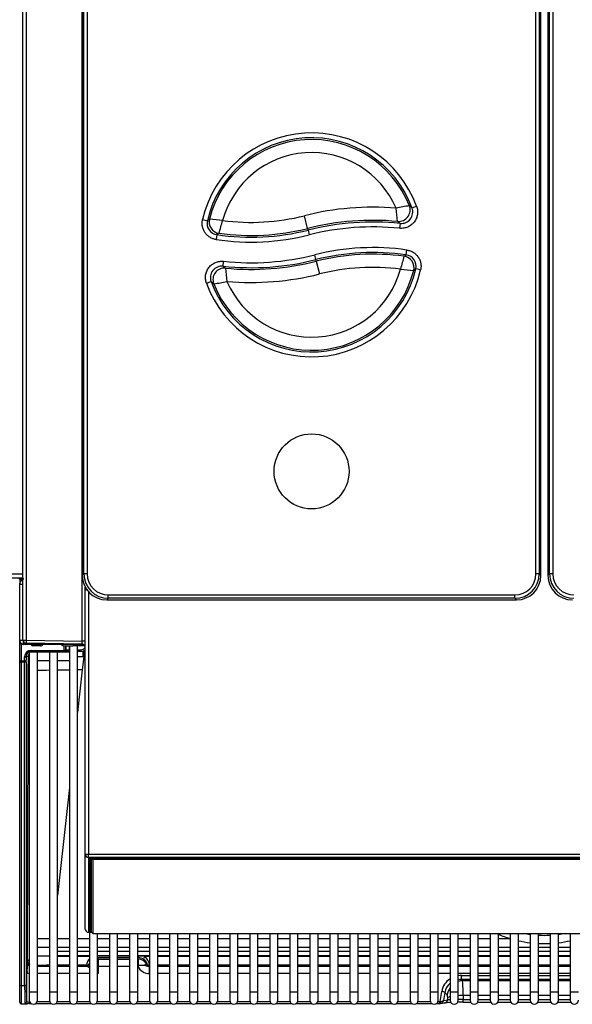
# Model space of a CAD drawing. Header units: millimetres. Extents: x 14 to 274, y 0 to 191.
# Tile 18 of 59: x 55 to 72, y 39 to 69. Entities that reach past the tile are written whole.
import ezdxf

# ---------------------------------------------------------------- set-up
doc = ezdxf.new("R2010")
doc.units = ezdxf.units.MM
doc.layers.add('134.136_BW4_CTM-', color=7, linetype='Continuous')
doc.layers.add('Standard', color=7, linetype='Continuous')

# ---------------------------------------------------------------- blocks, each defined once
blk = doc.blocks.new('SE3')
at = {"layer": '134.136_BW4_CTM-', "color": 7, "linetype": 'Continuous'}
for p, q in [((28.156, 11.102), (28.156, 53.488)), ((28.254, 53.481), (28.254, 11.095)), ((29.965, 53.249), (29.965, 13.064)), ((29.965, 53.249), (29.965, 13.064)), ((30.015, 13.114), (30.015, 53.199)), ((30.115, 53.199), (30.115, 13.114)), ((43.799, 13.114), (43.799, 53.199)), ((43.899, 53.199), (43.899, 13.114)), ((43.949, 13.064), (43.949, 53.249)), ((43.949, 13.064), (43.949, 53.249)), ((44.165, 53.249), (44.165, 13.064)), ((44.165, 53.249), (44.165, 13.064)), ((44.215, 13.114), (44.215, 53.199)), ((44.315, 53.199), (44.315, 13.114)), ((29.958, 11.065), (29.958, 48.524)), ((40.161, 24.31), (40.02, 24.258)), ((36.838, 23.636), (36.74, 24.024)), ((33.632, 23.905), (33.779, 23.871)), ((39.656, 23.79), (39.641, 23.641)), ((34.068, 23.446), (34.046, 23.298)), ((36.838, 23.636), (36.851, 23.586)), ((36.851, 23.586), (36.887, 23.441)), ((37.088, 22.686), (37.052, 22.831)), ((39.845, 22.83), (39.867, 22.978)), ((34.258, 22.485), (34.274, 22.634)), ((37.101, 22.636), (37.088, 22.686)), ((37.101, 22.636), (37.199, 22.249)), ((40.282, 22.372), (40.136, 22.405)), ((33.752, 21.966), (33.893, 22.017)), ((28.156, 13.108), (0.724, 13.108)), ((0.724, 12.99), (28.156, 12.99)), ((29.965, 13.064), (30.015, 13.114)), ((29.965, 13.064), (29.965, 13.064)), ((30.115, 13.114), (30.015, 13.114)), ((43.899, 13.114), (43.799, 13.114)), ((43.899, 13.114), (43.949, 13.064)), ((43.949, 13.064), (43.949, 13.064)), ((44.165, 13.064), (44.215, 13.114)), ((44.165, 13.064), (44.165, 13.064)), ((44.315, 13.114), (44.215, 13.114)), ((28.056, 12.834), (28.059, 12.834)), ((28.056, 12.81), (28.056, 12.834)), ((28.056, 12.802), (28.056, 12.81)), ((28.056, 12.81), (28.056, 12.81)), ((28.056, 12.802), (28.156, 12.802)), ((28.056, 11.088), (28.056, 12.802)), ((30.056, 12.618), (30.056, 12.707)), ((30.094, 12.644), (30.056, 12.618)), ((30.056, 12.618), (30.094, 12.644)), ((30.056, 4.573), (30.056, 12.618)), ((30.156, 12.566), (30.156, 4.569)), ((30.759, 12.37), (30.709, 12.32)), ((30.709, 12.32), (43.205, 12.32)), ((30.709, 12.32), (30.709, 12.32)), ((30.709, 12.32), (43.205, 12.32)), ((30.759, 12.47), (43.155, 12.47)), ((30.759, 12.37), (30.759, 12.47)), ((43.155, 12.37), (30.759, 12.37)), ((43.155, 12.37), (43.155, 12.47)), ((43.205, 12.32), (43.155, 12.37)), ((43.205, 12.32), (43.205, 12.32)), ((28.056, 11.019), (28.056, 11.088)), ((28.157, 11.088), (28.056, 11.088)), ((28.056, 11.057), (28.056, 11.057)), ((28.056, 11.019), (28.077, 11.019)), ((28.056, 11.001), (28.056, 11.019)), ((28.056, 10.48), (28.056, 11.001)), ((28.106, 10.988), (28.106, 10.982)), ((28.114, 10.982), (28.106, 10.982)), ((28.106, 10.982), (28.106, 10.461)), ((28.174, 10.97), (28.174, 11.044)), ((28.174, 10.97), (29.975, 10.97)), ((29.265, 10.963), (28.178, 10.963)), ((28.254, 11.095), (29.958, 11.065)), ((29.958, 10.972), (28.254, 11.002)), ((28.461, 10.963), (28.461, 10.963)), ((28.461, 10.963), (28.691, 10.962)), ((28.691, 10.921), (28.461, 10.922)), ((28.691, 10.962), (28.691, 10.963)), ((29.265, 10.963), (29.265, 10.97)), ((29.315, 10.97), (29.315, 10.963)), ((29.362, 10.928), (29.315, 10.963)), ((29.362, 10.97), (29.362, 10.928)), ((29.411, 10.781), (29.409, 10.925)), ((29.459, 10.924), (29.461, 10.8)), ((29.461, 10.8), (29.462, 10.8)), ((29.462, 10.8), (29.462, 10.924)), ((29.462, 10.8), (29.562, 10.8)), ((29.562, 10.922), (29.562, 10.8)), ((29.562, 10.8), (29.562, 10.75)), ((29.562, 10.8), (29.572, 10.8)), ((29.572, 10.922), (29.572, 0.375)), ((30.042, 10.921), (29.681, 10.921)), ((29.822, 0.375), (29.822, 10.921)), ((29.822, 10.8), (29.908, 10.8)), ((29.908, 10.8), (29.908, 10.75)), ((30.056, 10.921), (30.043, 10.921)), ((28.207, 10.461), (28.206, 10.581)), ((28.256, 10.6), (28.257, 10.48)), ((28.321, 10.6), (28.256, 10.6)), ((28.32, 10.142), (28.321, 10.6)), ((28.6, 10.725), (28.35, 10.725)), ((28.35, 10.725), (28.35, 0.375)), ((28.403, 10.781), (28.403, 10.75)), ((28.403, 10.781), (29.411, 10.781)), ((29.411, 10.75), (28.403, 10.75)), ((28.6, 0.375), (28.6, 10.725)), ((28.961, 10.725), (28.6, 10.725)), ((29.211, 10.725), (28.961, 10.725)), ((28.961, 10.725), (28.961, 0.375)), ((29.211, 0.375), (29.211, 10.725)), ((29.572, 10.725), (29.211, 10.725)), ((29.411, 10.75), (29.411, 10.781)), ((29.412, 10.75), (29.411, 10.75)), ((29.562, 10.75), (29.412, 10.75)), ((29.572, 10.75), (29.562, 10.75)), ((29.908, 10.75), (29.822, 10.75)), ((29.98, 10.75), (29.908, 10.75)), ((30.008, 10.588), (29.964, 10.185)), ((30.008, 10.588), (29.979, 10.587)), ((29.98, 10.75), (29.998, 10.751)), ((28.056, 10.424), (28.056, 10.48)), ((28.056, 10.424), (28.106, 10.424)), ((28.056, 0.569), (28.056, 10.424)), ((28.106, 10.461), (28.207, 10.461)), ((28.106, 10.461), (28.106, 10.424)), ((28.208, 10.424), (28.106, 10.424)), ((28.106, 10.424), (28.106, 0.569)), ((28.208, 0.569), (28.208, 10.424)), ((28.258, 10.424), (28.208, 10.424)), ((28.258, 10.424), (28.258, 0.569)), ((28.6, 10.475), (28.961, 10.475)), ((29.211, 10.475), (29.572, 10.475)), ((29.964, 10.185), (29.822, 8.891)), ((29.572, 6.608), (29.211, 3.312)), ((30.056, 2.294), (30.056, 4.573)), ((30.156, 4.474), (30.156, 4.569)), ((30.156, 4.569), (57.956, 4.569)), ((30.156, 4.474), (30.156, 2.195)), ((57.956, 4.474), (30.156, 4.474)), ((30.171, 2.204), (30.171, 4.463)), ((30.201, 4.469), (30.201, 2.233)), ((30.205, 2.503), (30.205, 4.469)), ((30.231, 4.47), (57.881, 4.47)), ((30.231, 4.47), (30.231, 4.47)), ((30.231, 4.47), (57.881, 4.47)), ((30.235, 4.47), (30.235, 2.532)), ((30.236, 4.459), (30.236, 4.47)), ((30.236, 2.212), (30.236, 4.459)), ((30.261, 4.437), (30.236, 4.459)), ((30.286, 4.465), (30.261, 4.437)), ((30.286, 4.41), (30.261, 4.437)), ((30.286, 4.47), (30.286, 4.465)), ((30.286, 4.465), (57.826, 4.465)), ((57.826, 4.41), (30.286, 4.41)), ((30.286, 4.41), (30.286, 2.162)), ((30.201, 2.233), (30.205, 2.503)), ((30.235, 2.499), (30.231, 2.23)), ((30.235, 2.532), (30.236, 2.532)), ((30.235, 2.532), (30.235, 2.499)), ((30.236, 2.499), (30.235, 2.499)), ((30.156, 2.195), (30.251, 2.195)), ((30.156, 2.195), (30.156, 2.194)), ((30.156, 2.194), (30.252, 2.194)), ((30.183, 2.194), (30.183, 0.375)), ((30.231, 2.23), (30.236, 2.23)), ((30.231, 2.23), (30.231, 2.197)), ((30.25, 2.197), (30.231, 2.197)), ((30.236, 2.212), (30.261, 2.184)), ((30.286, 2.162), (30.261, 2.184)), ((30.286, 2.162), (57.826, 2.162)), ((30.433, 0.375), (30.433, 2.162)), ((30.794, 2.162), (30.794, 0.375)), ((31.044, 0.375), (31.044, 2.162)), ((31.405, 2.162), (31.405, 0.375)), ((31.655, 0.375), (31.655, 2.162)), ((32.016, 2.162), (32.016, 0.375)), ((32.266, 0.375), (32.266, 2.162)), ((32.627, 2.162), (32.627, 0.375)), ((32.877, 0.375), (32.877, 2.162)), ((33.238, 2.162), (33.238, 0.375)), ((33.488, 0.375), (33.488, 2.162)), ((33.849, 2.162), (33.849, 0.375)), ((34.099, 0.375), (34.099, 2.162)), ((34.46, 2.162), (34.46, 0.375)), ((34.71, 0.375), (34.71, 2.162)), ((35.071, 2.162), (35.071, 0.375)), ((35.321, 0.375), (35.321, 2.162)), ((35.682, 2.162), (35.682, 0.375)), ((35.932, 0.375), (35.932, 2.162)), ((36.293, 2.162), (36.293, 0.375)), ((36.543, 0.375), (36.543, 2.162)), ((36.904, 2.162), (36.904, 0.375)), ((37.154, 0.375), (37.154, 2.162)), ((37.515, 2.162), (37.515, 0.375)), ((37.765, 0.375), (37.765, 2.162)), ((38.126, 2.162), (38.126, 0.375)), ((38.376, 0.375), (38.376, 2.162)), ((38.737, 2.162), (38.737, 0.375)), ((38.987, 0.375), (38.987, 2.162)), ((39.348, 2.162), (39.348, 0.375)), ((39.598, 0.375), (39.598, 2.162)), ((39.959, 2.162), (39.959, 0.375)), ((40.209, 0.375), (40.209, 2.162)), ((40.57, 2.162), (40.57, 0.375)), ((40.82, 0.375), (40.82, 2.162)), ((41.181, 2.162), (41.181, 0.375)), ((41.431, 0.375), (41.431, 2.162)), ((41.792, 2.162), (41.792, 0.375)), ((42.042, 0.375), (42.042, 2.162)), ((42.403, 2.162), (42.403, 0.375)), ((42.653, 0.375), (42.653, 2.162)), ((43.014, 2.162), (43.014, 0.375)), ((43.264, 0.375), (43.264, 2.162)), ((43.625, 2.162), (43.625, 0.375)), ((43.875, 0.375), (43.875, 2.162)), ((44.236, 2.162), (44.236, 0.375)), ((44.486, 0.375), (44.486, 2.162)), ((44.847, 2.162), (44.847, 0.375)), ((28.961, 1.995), (28.6, 1.995)), ((29.572, 1.995), (29.211, 1.995)), ((30.183, 1.995), (29.822, 1.995)), ((30.794, 1.995), (30.433, 1.995)), ((31.405, 1.995), (31.044, 1.995)), ((32.016, 1.995), (31.655, 1.995)), ((32.627, 1.995), (32.266, 1.995)), ((33.238, 1.995), (32.877, 1.995)), ((33.849, 1.995), (33.488, 1.995)), ((34.46, 1.995), (34.099, 1.995)), ((35.071, 1.995), (34.71, 1.995)), ((35.682, 1.995), (35.321, 1.995)), ((36.293, 1.995), (35.932, 1.995)), ((36.904, 1.995), (36.543, 1.995)), ((37.515, 1.995), (37.154, 1.995)), ((38.126, 1.995), (37.765, 1.995)), ((38.737, 1.995), (38.376, 1.995)), ((39.348, 1.995), (38.987, 1.995)), ((39.959, 1.995), (39.598, 1.995)), ((40.57, 1.995), (40.209, 1.995)), ((41.181, 1.995), (40.82, 1.995)), ((41.792, 1.995), (41.431, 1.995)), ((42.403, 1.995), (42.042, 1.995)), ((43.014, 1.995), (42.653, 1.995)), ((28.6, 1.745), (28.961, 1.745)), ((29.211, 1.745), (29.572, 1.745)), ((29.211, 1.617), (29.572, 1.617)), ((29.572, 1.612), (29.211, 1.612)), ((29.822, 1.745), (30.183, 1.745)), ((29.822, 1.617), (30.183, 1.617)), ((30.183, 1.612), (29.822, 1.612)), ((30.433, 1.745), (30.794, 1.745)), ((30.433, 1.617), (30.794, 1.617)), ((30.794, 1.612), (30.433, 1.612)), ((31.044, 1.745), (31.405, 1.745)), ((31.044, 1.617), (31.405, 1.617)), ((31.405, 1.612), (31.044, 1.612)), ((31.655, 1.745), (32.016, 1.745)), ((31.655, 1.617), (32.016, 1.617)), ((32.016, 1.612), (31.655, 1.612)), ((32.266, 1.745), (32.627, 1.745)), ((32.266, 1.617), (32.627, 1.617)), ((32.627, 1.612), (32.266, 1.612)), ((32.877, 1.745), (33.238, 1.745)), ((32.877, 1.617), (33.238, 1.617)), ((33.238, 1.612), (32.877, 1.612)), ((33.488, 1.745), (33.849, 1.745)), ((33.488, 1.617), (33.849, 1.617)), ((33.849, 1.612), (33.488, 1.612)), ((34.099, 1.745), (34.46, 1.745)), ((34.099, 1.617), (34.46, 1.617)), ((34.46, 1.612), (34.099, 1.612)), ((34.71, 1.745), (35.071, 1.745)), ((34.71, 1.617), (35.071, 1.617)), ((35.071, 1.612), (34.71, 1.612)), ((35.321, 1.745), (35.682, 1.745)), ((35.321, 1.617), (35.682, 1.617)), ((35.682, 1.612), (35.321, 1.612)), ((35.932, 1.745), (36.293, 1.745)), ((35.932, 1.617), (36.293, 1.617)), ((36.293, 1.612), (35.932, 1.612)), ((36.543, 1.745), (36.904, 1.745)), ((36.543, 1.617), (36.904, 1.617)), ((36.904, 1.612), (36.543, 1.612)), ((37.154, 1.745), (37.515, 1.745)), ((37.154, 1.617), (37.515, 1.617)), ((37.515, 1.612), (37.154, 1.612)), ((37.765, 1.745), (38.126, 1.745)), ((37.765, 1.617), (38.126, 1.617)), ((38.126, 1.612), (37.765, 1.612)), ((38.376, 1.745), (38.737, 1.745)), ((38.376, 1.617), (38.737, 1.617)), ((38.737, 1.612), (38.376, 1.612)), ((38.987, 1.745), (39.348, 1.745)), ((38.987, 1.617), (39.348, 1.617)), ((39.348, 1.612), (38.987, 1.612)), ((39.598, 1.745), (39.959, 1.745)), ((39.598, 1.617), (39.959, 1.617)), ((39.959, 1.612), (39.598, 1.612)), ((40.209, 1.745), (40.57, 1.745)), ((40.209, 1.617), (40.57, 1.617)), ((40.57, 1.612), (40.209, 1.612)), ((40.82, 1.745), (41.181, 1.745)), ((40.82, 1.617), (41.181, 1.617)), ((41.181, 1.612), (40.82, 1.612)), ((41.431, 1.745), (41.792, 1.745)), ((41.431, 1.617), (41.792, 1.617)), ((41.792, 1.612), (41.431, 1.612)), ((42.042, 1.745), (42.403, 1.745)), ((42.042, 1.617), (42.403, 1.617)), ((42.403, 1.612), (42.042, 1.612)), ((42.653, 1.745), (43.014, 1.745)), ((42.653, 1.617), (43.014, 1.617)), ((43.014, 1.612), (42.653, 1.612)), ((43.264, 1.745), (43.625, 1.745)), ((43.264, 1.617), (43.625, 1.617)), ((43.625, 1.612), (43.264, 1.612)), ((43.875, 1.745), (44.236, 1.745)), ((43.875, 1.617), (44.236, 1.617)), ((44.236, 1.612), (43.875, 1.612)), ((44.486, 1.745), (44.847, 1.745)), ((44.486, 1.617), (44.847, 1.617)), ((44.847, 1.612), (44.486, 1.612)), ((28.291, 1.26), (28.295, 1.291)), ((29.211, 1.491), (29.572, 1.491)), ((29.211, 1.48), (29.572, 1.48)), ((29.572, 1.452), (29.211, 1.452)), ((29.822, 1.491), (30.183, 1.491)), ((29.822, 1.48), (30.183, 1.48)), ((30.183, 1.452), (29.822, 1.452)), ((30.177, 1.242), (30.183, 1.221)), ((30.433, 1.491), (30.794, 1.491)), ((30.433, 1.48), (30.794, 1.48)), ((30.433, 1.48), (30.794, 1.48)), ((30.794, 1.42), (30.433, 1.42)), ((30.433, 1.416), (30.445, 1.375)), ((30.445, 1.375), (30.794, 1.375)), ((30.445, 1.375), (30.445, 1.155)), ((31.044, 1.491), (31.405, 1.491)), ((31.044, 1.48), (31.405, 1.48)), ((31.044, 1.48), (31.405, 1.48)), ((31.405, 1.42), (31.044, 1.42)), ((31.044, 1.375), (31.405, 1.375)), ((31.655, 1.491), (32.016, 1.491)), ((31.655, 1.48), (31.68, 1.48)), ((31.655, 1.48), (31.68, 1.48)), ((31.68, 1.42), (31.655, 1.42)), ((31.655, 1.375), (31.667, 1.375)), ((31.667, 1.375), (31.68, 1.42)), ((31.667, 1.375), (31.667, 1.19)), ((31.68, 1.42), (31.68, 1.48)), ((31.68, 1.48), (32.016, 1.48)), ((32.016, 1.452), (31.878, 1.452)), ((31.929, 1.221), (31.935, 1.242)), ((32.266, 1.491), (32.627, 1.491)), ((32.266, 1.48), (32.627, 1.48)), ((32.627, 1.452), (32.266, 1.452)), ((32.877, 1.491), (33.238, 1.491)), ((32.877, 1.48), (33.238, 1.48)), ((33.238, 1.452), (32.877, 1.452)), ((33.488, 1.491), (33.849, 1.491)), ((33.488, 1.48), (33.849, 1.48)), ((33.849, 1.452), (33.488, 1.452)), ((34.099, 1.491), (34.46, 1.491)), ((34.099, 1.48), (34.46, 1.48)), ((34.46, 1.452), (34.099, 1.452)), ((34.71, 1.491), (35.071, 1.491)), ((34.71, 1.48), (35.071, 1.48)), ((35.071, 1.452), (34.71, 1.452)), ((35.321, 1.491), (35.682, 1.491)), ((35.321, 1.48), (35.682, 1.48)), ((35.682, 1.452), (35.321, 1.452)), ((35.932, 1.491), (36.293, 1.491)), ((35.932, 1.48), (36.293, 1.48)), ((36.293, 1.452), (35.932, 1.452)), ((36.543, 1.491), (36.904, 1.491)), ((36.543, 1.48), (36.904, 1.48)), ((36.904, 1.452), (36.543, 1.452)), ((37.154, 1.491), (37.515, 1.491)), ((37.154, 1.48), (37.515, 1.48)), ((37.515, 1.452), (37.154, 1.452)), ((37.765, 1.491), (38.126, 1.491)), ((37.765, 1.48), (38.126, 1.48)), ((38.126, 1.452), (37.765, 1.452)), ((38.376, 1.491), (38.737, 1.491)), ((38.376, 1.48), (38.737, 1.48)), ((38.737, 1.452), (38.376, 1.452)), ((38.987, 1.491), (39.348, 1.491)), ((38.987, 1.48), (39.348, 1.48)), ((39.348, 1.452), (38.987, 1.452)), ((39.598, 1.491), (39.959, 1.491)), ((39.598, 1.48), (39.959, 1.48)), ((39.959, 1.452), (39.598, 1.452)), ((40.209, 1.491), (40.57, 1.491)), ((40.209, 1.48), (40.57, 1.48)), ((40.57, 1.452), (40.209, 1.452)), ((40.82, 1.491), (41.181, 1.491)), ((40.82, 1.48), (41.181, 1.48)), ((41.181, 1.452), (40.82, 1.452)), ((41.431, 1.491), (41.792, 1.491)), ((41.431, 1.48), (41.792, 1.48)), ((41.792, 1.452), (41.431, 1.452)), ((42.042, 1.491), (42.403, 1.491)), ((42.042, 1.48), (42.403, 1.48)), ((42.403, 1.452), (42.042, 1.452)), ((42.653, 1.491), (43.014, 1.491)), ((42.653, 1.48), (43.014, 1.48)), ((43.014, 1.452), (42.653, 1.452)), ((43.264, 1.491), (43.625, 1.491)), ((43.264, 1.48), (43.625, 1.48)), ((43.625, 1.452), (43.264, 1.452)), ((43.875, 1.491), (44.236, 1.491)), ((43.875, 1.48), (44.236, 1.48)), ((44.236, 1.452), (43.875, 1.452)), ((44.486, 1.491), (44.847, 1.491)), ((44.486, 1.48), (44.847, 1.48)), ((44.847, 1.452), (44.486, 1.452)), ((28.271, 0.083), (28.279, 0.967)), ((28.6, 1.161), (28.961, 1.161)), ((28.961, 0.941), (28.6, 0.941)), ((29.572, 1.19), (29.211, 1.19)), ((29.211, 1.161), (29.572, 1.161)), ((29.572, 0.941), (29.211, 0.941)), ((30.09, 1.19), (29.822, 1.19)), ((29.822, 1.161), (30.106, 1.161)), ((30.183, 0.941), (29.822, 0.941)), ((30.096, 1.17), (30.09, 1.19)), ((30.445, 0.941), (30.433, 0.941)), ((30.445, 1.155), (30.445, 0.941)), ((30.794, 1.155), (30.445, 1.155)), ((31.405, 1.155), (31.044, 1.155)), ((31.667, 1.155), (31.655, 1.155)), ((32.006, 1.161), (32.016, 1.161)), ((32.006, 1.161), (32.006, 0.941)), ((32.016, 0.941), (32.006, 0.941)), ((32.016, 1.171), (32.016, 1.17)), ((32.627, 1.19), (32.266, 1.19)), ((32.266, 1.161), (32.627, 1.161)), ((32.627, 0.941), (32.266, 0.941)), ((33.238, 1.19), (32.877, 1.19)), ((32.877, 1.161), (33.238, 1.161)), ((33.238, 0.941), (32.877, 0.941)), ((33.849, 1.19), (33.488, 1.19)), ((33.488, 1.161), (33.849, 1.161)), ((33.849, 0.941), (33.488, 0.941)), ((34.46, 1.19), (34.099, 1.19)), ((34.099, 1.161), (34.46, 1.161)), ((34.46, 0.941), (34.099, 0.941)), ((35.071, 1.19), (34.71, 1.19)), ((34.71, 1.161), (35.071, 1.161)), ((35.071, 0.941), (34.71, 0.941)), ((35.682, 1.19), (35.321, 1.19)), ((35.321, 1.161), (35.682, 1.161)), ((35.682, 0.941), (35.321, 0.941)), ((36.293, 1.19), (35.932, 1.19)), ((35.932, 1.161), (36.293, 1.161)), ((36.293, 0.941), (35.932, 0.941)), ((36.904, 1.19), (36.543, 1.19)), ((36.543, 1.161), (36.904, 1.161)), ((36.904, 0.941), (36.543, 0.941)), ((37.515, 1.19), (37.154, 1.19)), ((37.154, 1.161), (37.515, 1.161)), ((37.515, 0.941), (37.154, 0.941)), ((38.126, 1.19), (37.765, 1.19)), ((37.765, 1.161), (38.126, 1.161)), ((38.126, 0.941), (37.765, 0.941)), ((38.737, 1.19), (38.376, 1.19)), ((38.376, 1.161), (38.737, 1.161)), ((38.737, 0.941), (38.376, 0.941)), ((39.348, 1.19), (38.987, 1.19)), ((38.987, 1.161), (39.348, 1.161)), ((39.348, 0.941), (38.987, 0.941)), ((39.959, 1.19), (39.598, 1.19)), ((39.598, 1.161), (39.959, 1.161)), ((39.959, 0.941), (39.598, 0.941)), ((40.57, 1.19), (40.209, 1.19)), ((40.209, 1.161), (40.57, 1.161)), ((40.57, 0.941), (40.209, 0.941)), ((41.181, 1.19), (40.82, 1.19)), ((40.82, 1.161), (41.181, 1.161)), ((41.181, 0.941), (40.82, 0.941)), ((41.792, 1.19), (41.431, 1.19)), ((41.431, 1.161), (41.792, 1.161)), ((41.792, 0.941), (41.431, 0.941)), ((42.403, 1.19), (42.042, 1.19)), ((42.042, 1.161), (42.403, 1.161)), ((42.403, 0.941), (42.042, 0.941)), ((43.014, 1.19), (42.653, 1.19)), ((42.653, 1.161), (43.014, 1.161)), ((43.014, 0.941), (42.653, 0.941)), ((43.625, 1.19), (43.264, 1.19)), ((43.264, 1.161), (43.625, 1.161)), ((43.625, 0.941), (43.264, 0.941)), ((44.236, 1.19), (43.875, 1.19)), ((43.875, 1.161), (44.236, 1.161)), ((44.236, 0.941), (43.875, 0.941)), ((44.847, 1.19), (44.486, 1.19)), ((44.486, 1.161), (44.847, 1.161)), ((44.847, 0.941), (44.486, 0.941)), ((41.533, 0.875), (41.792, 0.875)), ((41.533, 0.756), (41.533, 0.875)), ((41.792, 0.756), (41.533, 0.756)), ((41.533, 0.756), (41.56, 0.727)), ((41.56, 0.727), (41.792, 0.727)), ((42.042, 0.875), (42.403, 0.875)), ((42.403, 0.756), (42.042, 0.756)), ((42.042, 0.727), (42.403, 0.727)), ((42.653, 0.875), (43.014, 0.875)), ((43.014, 0.756), (42.653, 0.756)), ((42.653, 0.727), (43.014, 0.727)), ((43.264, 0.875), (43.625, 0.875)), ((43.625, 0.756), (43.264, 0.756)), ((43.264, 0.727), (43.625, 0.727)), ((43.875, 0.875), (44.236, 0.875)), ((44.236, 0.756), (43.875, 0.756)), ((43.875, 0.727), (44.236, 0.727)), ((44.486, 0.875), (44.847, 0.875)), ((44.847, 0.756), (44.486, 0.756)), ((44.486, 0.727), (44.847, 0.727)), ((28.056, 0.569), (28.106, 0.569)), ((28.056, 0.069), (28.056, 0.569)), ((28.106, 0.569), (28.208, 0.569)), ((28.106, 0.569), (28.106, 0.019)), ((28.258, 0.569), (28.208, 0.569)), ((28.35, 0.375), (28.6, 0.375)), ((28.35, 0.375), (28.35, 0.125)), ((28.6, 0.125), (28.6, 0.375)), ((28.961, 0.375), (29.211, 0.375)), ((28.961, 0.375), (28.961, 0.125)), ((29.211, 0.125), (29.211, 0.375)), ((29.572, 0.375), (29.822, 0.375)), ((29.572, 0.375), (29.572, 0.125)), ((29.822, 0.125), (29.822, 0.375)), ((30.183, 0.375), (30.433, 0.375)), ((30.183, 0.375), (30.183, 0.125)), ((30.433, 0.125), (30.433, 0.375)), ((30.794, 0.375), (31.044, 0.375)), ((30.794, 0.375), (30.794, 0.125)), ((31.044, 0.125), (31.044, 0.375)), ((31.405, 0.375), (31.655, 0.375)), ((31.405, 0.375), (31.405, 0.125)), ((31.655, 0.125), (31.655, 0.375)), ((32.016, 0.375), (32.266, 0.375)), ((32.016, 0.375), (32.016, 0.125)), ((32.266, 0.125), (32.266, 0.375)), ((32.627, 0.375), (32.877, 0.375)), ((32.627, 0.375), (32.627, 0.125)), ((32.877, 0.125), (32.877, 0.375)), ((33.238, 0.375), (33.488, 0.375)), ((33.238, 0.375), (33.238, 0.125)), ((33.488, 0.125), (33.488, 0.375)), ((33.849, 0.375), (34.099, 0.375)), ((33.849, 0.375), (33.849, 0.125)), ((34.099, 0.125), (34.099, 0.375)), ((34.46, 0.375), (34.71, 0.375)), ((34.46, 0.375), (34.46, 0.125)), ((34.71, 0.125), (34.71, 0.375)), ((35.071, 0.375), (35.321, 0.375)), ((35.071, 0.375), (35.071, 0.125)), ((35.321, 0.125), (35.321, 0.375)), ((35.682, 0.375), (35.932, 0.375)), ((35.682, 0.375), (35.682, 0.125)), ((35.932, 0.125), (35.932, 0.375)), ((36.293, 0.375), (36.543, 0.375)), ((36.293, 0.375), (36.293, 0.125)), ((36.543, 0.125), (36.543, 0.375)), ((36.904, 0.375), (37.154, 0.375)), ((36.904, 0.375), (36.904, 0.125)), ((37.154, 0.125), (37.154, 0.375)), ((37.515, 0.375), (37.765, 0.375)), ((37.515, 0.375), (37.515, 0.125)), ((37.765, 0.125), (37.765, 0.375)), ((38.126, 0.375), (38.376, 0.375)), ((38.126, 0.375), (38.126, 0.125)), ((38.376, 0.125), (38.376, 0.375)), ((38.737, 0.375), (38.987, 0.375)), ((38.737, 0.375), (38.737, 0.125)), ((38.987, 0.125), (38.987, 0.375)), ((39.348, 0.375), (39.598, 0.375)), ((39.348, 0.375), (39.348, 0.125)), ((39.598, 0.125), (39.598, 0.375)), ((39.959, 0.375), (40.209, 0.375)), ((39.959, 0.375), (39.959, 0.125)), ((40.209, 0.125), (40.209, 0.375)), ((40.57, 0.375), (40.82, 0.375)), ((40.57, 0.375), (40.57, 0.125)), ((40.82, 0.125), (40.82, 0.375)), ((40.876, 0.085), (40.926, 0.395)), ((41.02, 0.363), (40.98, 0.117)), ((41.091, 0.287), (41.02, 0.363)), ((41.181, 0.375), (41.431, 0.375)), ((41.181, 0.375), (41.181, 0.125)), ((41.431, 0.125), (41.431, 0.375)), ((41.792, 0.375), (42.042, 0.375)), ((41.792, 0.375), (41.792, 0.125)), ((42.042, 0.125), (42.042, 0.375)), ((42.403, 0.375), (42.653, 0.375)), ((42.403, 0.375), (42.403, 0.125)), ((42.653, 0.125), (42.653, 0.375)), ((43.014, 0.375), (43.264, 0.375)), ((43.014, 0.375), (43.014, 0.125)), ((43.264, 0.125), (43.264, 0.375)), ((43.625, 0.375), (43.875, 0.375)), ((43.625, 0.375), (43.625, 0.125)), ((43.875, 0.125), (43.875, 0.375)), ((44.236, 0.375), (44.486, 0.375)), ((44.236, 0.375), (44.236, 0.125)), ((44.486, 0.125), (44.486, 0.375)), ((44.847, 0.375), (45.097, 0.375)), ((44.847, 0.375), (44.847, 0.125)), ((28.106, 0.019), (28.287, 0.019)), ((28.371, 0.056), (28.371, 0.02)), ((28.371, 0.02), (28.408, 0.02)), ((28.543, 0.02), (29.019, 0.02)), ((28.593, 0.083), (28.969, 0.083)), ((29.154, 0.02), (29.63, 0.02)), ((29.204, 0.083), (29.58, 0.083)), ((29.765, 0.02), (30.241, 0.02)), ((29.815, 0.083), (30.191, 0.083)), ((30.376, 0.02), (30.852, 0.02)), ((30.426, 0.083), (30.802, 0.083)), ((30.987, 0.02), (31.463, 0.02)), ((31.037, 0.083), (31.413, 0.083)), ((31.598, 0.02), (32.074, 0.02)), ((31.648, 0.083), (32.024, 0.083)), ((32.209, 0.02), (32.685, 0.02)), ((32.259, 0.083), (32.635, 0.083)), ((32.82, 0.02), (33.296, 0.02)), ((32.87, 0.083), (33.246, 0.083)), ((33.431, 0.02), (33.907, 0.02)), ((33.481, 0.083), (33.857, 0.083)), ((34.042, 0.02), (34.518, 0.02)), ((34.092, 0.083), (34.468, 0.083)), ((34.653, 0.02), (35.129, 0.02)), ((34.703, 0.083), (35.079, 0.083)), ((35.264, 0.02), (35.74, 0.02)), ((35.314, 0.083), (35.69, 0.083)), ((35.875, 0.02), (36.351, 0.02)), ((35.925, 0.083), (36.301, 0.083)), ((36.486, 0.02), (36.962, 0.02)), ((36.536, 0.083), (36.912, 0.083)), ((37.097, 0.02), (37.573, 0.02)), ((37.147, 0.083), (37.523, 0.083)), ((37.708, 0.02), (38.184, 0.02)), ((37.758, 0.083), (38.134, 0.083)), ((38.319, 0.02), (38.795, 0.02)), ((38.369, 0.083), (38.745, 0.083)), ((38.93, 0.02), (39.406, 0.02)), ((38.98, 0.083), (39.356, 0.083)), ((39.541, 0.02), (40.017, 0.02)), ((39.591, 0.083), (39.967, 0.083)), ((40.152, 0.02), (40.628, 0.02)), ((40.202, 0.083), (40.578, 0.083)), ((40.763, 0.02), (40.861, 0.02)), ((40.813, 0.083), (40.861, 0.083)), ((40.861, 0.02), (40.861, 0.083)), ((40.876, 0.021), (41.029, 0.043)), ((40.98, 0.117), (41.109, 0.136)), ((41.109, 0.136), (41.109, 0.211)), ((41.792, 0.267), (41.578, 0.267)), ((41.578, 0.267), (41.578, 0.145)), ((41.578, 0.145), (41.792, 0.145)), ((41.578, 0.062), (41.578, 0.145)), ((41.578, 0.062), (41.809, 0.062)), ((42.025, 0.062), (42.42, 0.062)), ((42.403, 0.267), (42.042, 0.267)), ((42.042, 0.145), (42.403, 0.145)), ((42.636, 0.062), (43.031, 0.062)), ((43.014, 0.267), (42.653, 0.267)), ((42.653, 0.145), (43.014, 0.145)), ((43.247, 0.062), (43.642, 0.062)), ((43.625, 0.267), (43.264, 0.267)), ((43.264, 0.145), (43.625, 0.145)), ((43.858, 0.062), (44.253, 0.062)), ((44.236, 0.267), (43.875, 0.267)), ((43.875, 0.145), (44.236, 0.145)), ((44.469, 0.062), (44.864, 0.062)), ((44.847, 0.267), (44.486, 0.267)), ((44.486, 0.145), (44.847, 0.145))]:
    blk.add_line(p, q, dxfattribs=at)
blk.add_circle((36.957, 16.236), 1.143, dxfattribs=at)
blk.add_circle((36.957, 16.236), 1.143, dxfattribs=at)
for centre, radius, start, end in [((36.957, 23.136), 3.412, 20.1188, 166.9796), ((36.957, 23.136), 3.262, 20.1188, 166.9796), ((36.957, 23.136), 3.211, 21.7645, 165.8599), ((36.957, 23.136), 2.811, 23.4315, 164.718), ((41.24, 15.972), 8.456, 98.8495, 101.6225), ((36.368, 20.014), 5.599, 49.2894, 50.3759), ((35.108, 30.499), 6.678, 262.576, 284.1497), ((38.831, 15.731), 8.552, 85.2685, 104.1497), ((21.213, 21.987), 18.463, 5.7884, 7.0541), ((39.693, 24.137), 0.349, 264.0165, 20.2559), ((34.119, 23.792), 0.349, 166.9147, 261.679), ((43.902, 10.685), 16.624, 127.2344, 127.5151), ((32.713, 11.592), 12.381, 82.8913, 84.762), ((0.63, 33.256), 34.899, 343.7477, 344.4109), ((38.831, 15.731), 8.152, 84.714, 104.1497), ((38.831, 15.731), 8.101, 84.1536, 104.1497), ((36.613, 20.027), 4.839, 51.0357, 52.1559), ((35.108, 30.499), 7.279, 261.6142, 284.1497), ((35.108, 30.499), 7.129, 261.6142, 284.1497), ((41.536, 11.887), 13.762, 122.5382, 122.8648), ((35.108, 30.499), 7.078, 262.0928, 284.1497), ((38.831, 15.731), 7.951, 84.1536, 104.1497), ((35.108, 30.541), 7.951, 263.9764, 284.1497), ((38.831, 15.773), 7.279, 81.8208, 104.1497), ((38.831, 15.773), 7.129, 81.8208, 104.1497), ((38.831, 15.773), 7.078, 82.3005, 104.1497), ((32.354, 34.363), 13.753, 302.6768, 303.004), ((39.796, 22.484), 0.349, 346.9856, 81.8859), ((35.108, 30.541), 8.101, 263.9764, 284.1497), ((35.108, 30.541), 8.152, 264.5382, 284.1497), ((73.268, 13.144), 34.85, 163.9353, 164.5994), ((36.957, 23.136), 3.412, 200.0622, 347.0507), ((34.22, 22.138), 0.349, 83.8387, 200.2), ((36.957, 23.136), 3.262, 200.0622, 347.0507), ((36.957, 23.136), 3.211, 201.7118, 345.9283), ((37.306, 26.239), 4.836, 230.9199, 232.0428), ((52.652, 24.235), 18.409, 185.6387, 186.9082), ((36.957, 23.136), 2.811, 203.3829, 344.7835), ((35.108, 30.541), 8.552, 265.094, 284.1497), ((38.831, 15.773), 6.678, 82.7849, 104.1497), ((41.18, 34.661), 12.356, 262.9773, 264.8519), ((30.004, 35.537), 16.586, 307.3711, 307.6529), ((37.55, 26.251), 5.595, 229.1757, 230.2651), ((32.687, 30.289), 8.44, 278.7666, 281.5452), ((28.042, 13.005), 0.05, 270, 342.5426), ((28.176, 12.851), 0.12, 91, 180), ((28.176, 12.81), 0.12, 99.5941, 180), ((28.174, 12.802), 0.118, 98.7743, 180), ((28.256, 11.102), 0.1, 180, 269), ((28.174, 11.088), 0.118, 180, 270), ((28.174, 11.088), 0.018, 180, 211.4073), ((29.619, 11.766), 0.847, 274.2337, 290.2369), ((28.545, 11.018), 1.414, 358.1147, 1.8853), ((29.953, 10.87), 0.103, 21.157, 87.1304), ((29.956, 10.872), 0.1, 0, 89), ((28.51, 11.991), 1.404, 262.2798, 263.3642), ((29.039, -354.903), 365.491, 89.85258, 89.87718), ((29.959, -36.355), 46.54, 91.2303, 91.6735), ((29.959, -36.355), 46.54, 90.4767, 90.9206), ((29.959, -36.355), 46.54, 89.9934, 90.1682), ((30.156, 2.294), 0.1, 180, 270), ((44.055, 5.475), 3.625, 247.247, 253.3113), ((44.055, 5.475), 3.375, 258.9687, 262.6802), ((44.055, 5.475), 3.375, 266.9428, 273.0742), ((44.055, 5.475), 3.375, 277.3369, 281.0313), ((44.055, 5.475), 3.625, 257.3963, 263.1875), ((44.055, 5.475), 3.625, 267.1538, 272.862), ((44.055, 5.475), 3.625, 276.8284, 282.6199), ((30.869, 1.009), 2.59, 174.4382, 180.9444), ((28.391, 1.261), 0.1, 180.5016, 245.7403), ((28.388, 1.296), 0.0935, 183.3857, 259.0878), ((28.807, -5.221), 6.686, 88.6807, 91.7979), ((30.545, 1.111), 0.462, 141.7189, 170.1152), ((31.682, 0.769), 0.711, 73.9367, 90.1583), ((31.679, 1.132), 0.288, 58.6853, 89.8005), ((31.567, 1.111), 0.462, 13.4796, 47.5719), ((28.998, -5.108), 6.298, 90.3361, 93.6593), ((31.806, 1.172), 0.14, 172.5635, 187.0716), ((31.994, 1.299), 0.358, 203.8184, 271.9286), ((28.106, 0.069), 0.05, 180, 270), ((28.475, 0.125), 0.125, 180, 0), ((29.086, 0.125), 0.125, 180, 0), ((29.697, 0.125), 0.125, 180, 0), ((30.308, 0.125), 0.125, 180, 0), ((30.919, 0.125), 0.125, 180, 0), ((31.53, 0.125), 0.125, 180, 0), ((32.141, 0.125), 0.125, 180, 0), ((32.752, 0.125), 0.125, 180, 0), ((33.363, 0.125), 0.125, 180, 0), ((33.974, 0.125), 0.125, 180, 0), ((34.585, 0.125), 0.125, 180, 0), ((35.196, 0.125), 0.125, 180, 0), ((35.807, 0.125), 0.125, 180, 0), ((36.418, 0.125), 0.125, 180, 0), ((37.029, 0.125), 0.125, 180, 0), ((37.64, 0.125), 0.125, 180, 0), ((38.251, 0.125), 0.125, 180, 0), ((38.862, 0.125), 0.125, 180, 0), ((39.473, 0.125), 0.125, 180, 0), ((40.084, 0.125), 0.125, 180, 0), ((40.695, 0.125), 0.125, 180, 0), ((41.306, 0.125), 0.125, 180, 0), ((41.917, 0.125), 0.125, 180, 0), ((42.528, 0.125), 0.125, 180, 0), ((43.139, 0.125), 0.125, 180, 0), ((43.75, 0.125), 0.125, 180, 0), ((44.361, 0.125), 0.125, 180, 0), ((44.972, 0.125), 0.125, 180, 0)]:
    blk.add_arc(centre, radius, start, end, dxfattribs=at)
for centre, major_axis, ratio, start_param, end_param in [((39.614, 24.197), (0.209, 0.28), 0.997771, 3.691925, 5.732853), ((34.182, 23.835), (0.196, -0.29), 0.998635, 3.873277, 5.551501), ((39.732, 22.441), (-0.196, 0.29), 0.998631, 3.872063, 5.552715), ((34.299, 22.078), (-0.21, -0.28), 0.997763, 3.690853, 5.733925), ((28.176, 12.845), (0.0738, 0.096), 0.985076, 0.677794, 2.233394), ((28.176, 12.834), (0, -0.12), 0.998727, 3.156789, 4.712389), ((28.178, 12.828), (0.0849, -0.0849), 0.999695, 2.356347, 3.926839), ((30.711, 13.066), (0.528, 0.528), 0.99763, 2.357564, 3.925621), ((30.76, 13.115), (0.528, 0.528), 0.997997, 2.357564, 3.925621), ((30.76, 13.115), (0.457, 0.457), 0.997265, 2.357564, 3.925621), ((43.154, 13.115), (-0.457, 0.457), 0.997265, 2.357564, 3.925621), ((43.154, 13.115), (-0.528, 0.528), 0.997997, 2.357564, 3.925621), ((43.203, 13.066), (-0.528, 0.528), 0.99763, 2.357564, 3.925621), ((44.911, 13.066), (0.528, 0.528), 0.99763, 2.357564, 3.925621), ((44.96, 13.115), (0.528, 0.528), 0.997997, 2.357564, 3.925621), ((44.96, 13.115), (0.457, 0.457), 0.997265, 2.357564, 3.925621), ((28.256, 11.102), (-0.1, 0), 0.069756, 0, 1.553343), ((28.106, 11.001), (-0.05, 0), 0.374607, 0, 1.570796), ((28.178, 11.083), (0.096, 0.072), 0.999762, 2.795382, 4.068795), ((28.256, 11.102), (0.0017, 0.1), 0.016272, 1.640894, 3.141593), ((28.46, 10.979), (0.0597, -0.0066), 0.958298, 3.537308, 4.825274), ((28.461, 10.933), (0.0001, 0.03), 0.000825, 4.328417, 6.161012), ((28.692, 11.009), (-0.0499, -0.0048), 0.937826, 1.464245, 1.685361), ((28.692, 10.998), (0.0796, 0.0088), 0.958262, 4.595416, 5.699753), ((28.691, 10.932), (0.0001, 0.03), 0.000825, 4.328417, 6.161012), ((29.265, 10.963), (0.05, 0), 0.013091, 0.017453, 1.570796), ((29.912, 10.928), (-0.55, 0), 0.013091, 0.017453, 1.138249), ((29.411, 10.8), (0, 0.05), 0.999386, 3.141593, 4.712389), ((29.411, 10.8), (0.05, 0.0007), 0.374574, 4.707084, 6.245393), ((29.412, 10.8), (0, 0.05), 0.999386, 3.141593, 4.712389), ((29.908, 11), (-0.2, 0), 0.999386, 1.570796, 2.406172), ((29.908, 11), (0.25, 0), 0.999632, 4.712389, 5.347646), ((29.956, 11.058), (0.1, 0), 0.069756, 0, 1.553343), ((28.406, 10.581), (0.146, -0.139), 0.985982, 2.338133, 3.908929), ((28.206, 10.6), (-0.05, -0.0007), 0.374575, 1.565512, 3.103944), ((28.406, 10.6), (0.11, -0.104), 0.981347, 2.333923, 3.904719), ((28.471, 10.6), (0, 0.15), 0.999391, 0.933367, 1.570796), ((28.471, 10.6), (0, 0.15), 0.999391, 0, 0.585686), ((28.586, 10.6), (0, 0.15), 0.233212, 0, 0.585686), ((29.98, 10.6), (0, 0.15), 0.004651, 0, 1.657565), ((30.008, 10.601), (-0.011, 0.15), 0.006172, 0.002473, 1.657845), ((29.981, 11), (-0.2, -0.152), 0.994927, 0.989167, 1.226772), ((29.981, 10.987), (0.31, 0.254), 0.996878, 4.095712, 4.216069), ((28.106, 10.48), (-0.05, 0), 0.374607, 0, 1.570796), ((28.207, 10.48), (0.05, 0.0007), 0.374575, 4.707104, 6.245537), ((28.202, 10.424), (0, 0.1), 0.052381, 4.712389, 5.096361), ((28.252, 10.424), (0, 0.15), 0.034921, 4.712389, 5.096361), ((28.619, 10.142), (-0.3, 0.001), 0.08356, 0.035029, 0.45857), ((30.156, 4.573), (0.1, 0), 0.035728, 3.141593, 4.712389), ((30.156, 4.573), (0.1, 0), 0.992546, 3.141593, 4.712389), ((30.231, 4.463), (-0.06, 0), 0.121869, 4.712698, 6.283185), ((30.171, 4.493), (0.03, 0), 0.992546, 4.712389, 5.30436), ((30.235, 2.502), (0.03, 0), 0.992546, 1.570796, 3.124139), ((30.235, 2.502), (0.03, -0.0005), 0.104513, 3.143731, 4.714223), ((30.156, 2.294), (-0.1, 0), 0.992546, 0, 1.570796), ((30.171, 2.234), (0.03, 0), 0.992546, 4.712389, 6.265732), ((30.231, 2.204), (0.06, 0), 0.121869, 3.141588, 4.71208), ((28.391, 1.26), (-0.0962, 0.0274), 0.99195, 0.279224, 1.426808), ((30.09, 1.29), (0.0962, 0.0272), 0.991957, 4.438938, 5.500955), ((30.096, 1.269), (-0.0962, -0.0272), 0.991957, 1.297345, 2.359362), ((30.106, 1.26), (-0.0446, -0.0895), 0.964202, 0.477535, 1.404367), ((30.445, 1.077), (-0.289, -0.082), 0.991957, 4.438938, 4.477876), ((31.667, 1.077), (-0.289, 0.082), 0.991957, 3.923823, 4.98584), ((31.667, 1.222), (-0.262, 0), 0.121869, 1.570735, 3.107148), ((31.878, 1.464), (-0.0508, -0.0861), 0.061263, 0.123243, 1.467336), ((32.016, 1.269), (0.0962, -0.0272), 0.991957, 3.923823, 4.98584), ((32.022, 1.29), (-0.0962, 0.0272), 0.991957, 0.782231, 1.788453), ((28.379, 0.967), (0.1, -0.0009), 0.258808, 3.177731, 4.421965), ((30.445, 1.171), (-0.349, 0), 0.121869, 0.034445, 0.239558), ((30.445, 1.077), (-0.3, 0), 0.258819, 4.712389, 4.751304), ((31.667, 1.171), (0.349, 0), 0.121869, -0.241546, -0.034445), ((41.549, 0.294), (-0.623, 0.101), 0.918959, 5.483802, 6.283185), ((41.549, 0.268), (0.521, -0.138), 0.89896, 2.563517, 3.232766), ((41.549, 0.294), (-0.623, 0.101), 0.918959, 4.886922, 5.04866), ((41.549, 0.268), (0.521, -0.138), 0.89896, 1.836503, 2.027526), ((41.56, 0.257), (0.365, 0.342), 0.894796, 0.872665, 1.145114), ((41.541, 0.163), (0.006, 0.6), 0.06078, -1.39561, -0.348412), ((28.225, 0.569), (0, -0.55), 0.031746, 4.712389, 6.046036), ((28.275, 0.569), (0, 0.5), 0.034921, 1.570796, 2.904443), ((40.926, 0.369), (0.0987, -0.016), 0.255706, 0.361611, 1.612207), ((41.56, 0.257), (0.365, 0.342), 0.894796, 1.790319, 2.268928), ((28.221, 0.083), (0.0495, 0.0071), 0.971452, 4.572943, 6.135541), ((28.343, 0.07), (-0.0005, 0.05), 0.199948, 3.088153, 4.965417), ((28.371, 0.011), (0.15, 0), 0.055027, 1.567851, 1.75993), ((40.867, 0.133), (-0.0469, -0.0294), 0.883103, 0.954203, 1.232067), ((40.867, 0.12), (-0.0704, -0.0753), 0.950566, 0.71793, 0.995793), ((40.886, 0.123), (0.103, 0.012), 0.363327, 4.568273, 5.818868), ((40.876, 0.072), (0.0127, -0.0483), 0.068113, 0.044298, 1.823763), ((40.886, 0.123), (-0.07, -0.0877), 0.78243, 0.820596, 2.071192), ((41.578, 0.031), (-0.6, 0), 0.052729, -0.894632, -0.354686), ((41.015, 0.142), (-0.0141, 0.099), 0.93731, 3.141593, 4.519305), ((41.072, 0.193), (0.0074, 0.1), 0.362992, 4.913822, 5.961019), ((41.578, 0.18), (-0.5, 0), 0.173648, -0.654637, -0.354686), ((41.578, 0.131), (-0.5, 0), 0.028545, -0.654637, -0.354686), ((41.578, 0.031), (-0.6, 0), 0.052729, 4.712389, 4.989512), ((41.578, 0.18), (-0.5, 0), 0.173648, 4.712389, 5.010033), ((41.578, 0.131), (-0.5, 0), 0.028545, 4.712389, 5.010033)]:
    blk.add_ellipse(centre, major_axis=major_axis, ratio=ratio, start_param=start_param, end_param=end_param, dxfattribs=at)
for points, knots in [([(40.161, 24.31), (40.176, 24.27), (40.185, 24.229), (40.191, 24.166), (40.192, 24.145), (40.191, 24.103), (40.187, 24.061), (40.178, 24.02), (40.166, 23.979), (40.159, 23.959), (40.134, 23.901), (40.113, 23.865), (40.06, 23.798), (40.031, 23.768), (39.981, 23.729), (39.963, 23.718), (39.926, 23.696), (39.889, 23.677), (39.849, 23.663), (39.809, 23.652), (39.788, 23.647), (39.725, 23.638), (39.683, 23.637), (39.641, 23.641)], [0, 0, 0, 0, 0.125, 0.125, 0.1875, 0.1875, 0.25, 0.3125, 0.3125, 0.375, 0.375, 0.5, 0.5, 0.625, 0.625, 0.6875, 0.6875, 0.75, 0.8125, 0.8125, 0.875, 0.875, 1, 1, 1, 1]), ([(34.046, 23.298), (34.012, 23.303), (33.979, 23.312), (33.914, 23.335), (33.883, 23.351), (33.825, 23.387), (33.798, 23.408), (33.748, 23.456), (33.726, 23.483), (33.697, 23.525), (33.688, 23.54), (33.671, 23.57), (33.664, 23.586), (33.644, 23.634), (33.635, 23.666), (33.622, 23.734), (33.619, 23.769), (33.62, 23.837), (33.625, 23.871), (33.632, 23.905)], [0, 0, 0, 0, 0.125, 0.125, 0.25, 0.25, 0.375, 0.375, 0.5, 0.5, 0.5625, 0.5625, 0.625, 0.625, 0.75, 0.75, 0.875, 0.875, 1, 1, 1, 1]), ([(39.867, 22.978), (39.901, 22.973), (39.934, 22.965), (39.999, 22.941), (40.03, 22.926), (40.089, 22.89), (40.116, 22.869), (40.166, 22.821), (40.188, 22.794), (40.217, 22.752), (40.226, 22.737), (40.243, 22.707), (40.25, 22.691), (40.27, 22.643), (40.28, 22.611), (40.293, 22.543), (40.296, 22.508), (40.294, 22.44), (40.29, 22.405), (40.282, 22.372)], [0, 0, 0, 0, 0.125, 0.125, 0.25, 0.25, 0.375, 0.375, 0.5, 0.5, 0.5625, 0.5625, 0.625, 0.625, 0.75, 0.75, 0.875, 0.875, 1, 1, 1, 1]), ([(33.752, 21.966), (33.737, 22.006), (33.728, 22.047), (33.722, 22.11), (33.721, 22.131), (33.722, 22.173), (33.726, 22.215), (33.735, 22.256), (33.747, 22.297), (33.754, 22.317), (33.779, 22.375), (33.801, 22.411), (33.853, 22.478), (33.883, 22.508), (33.933, 22.546), (33.951, 22.558), (33.988, 22.58), (34.025, 22.598), (34.065, 22.612), (34.106, 22.624), (34.127, 22.628), (34.189, 22.638), (34.231, 22.639), (34.274, 22.634)], [0, 0, 0, 0, 0.125, 0.125, 0.1875, 0.1875, 0.25, 0.3125, 0.3125, 0.375, 0.375, 0.5, 0.5, 0.625, 0.625, 0.6875, 0.6875, 0.75, 0.8125, 0.8125, 0.875, 0.875, 1, 1, 1, 1]), ([(28.295, 1.291), (28.297, 2.029), (28.299, 2.767), (28.303, 4.242), (28.305, 4.98), (28.311, 7.192), (28.315, 8.667), (28.32, 10.142)], [0, 0, 0, 0, 0.25, 0.25, 0.5, 0.5, 1, 1, 1, 1]), ([(30.201, 2.233), (30.201, 2.233), (30.201, 2.233), (30.202, 2.232), (30.205, 2.231), (30.208, 2.231), (30.211, 2.23), (30.216, 2.23), (30.22, 2.23), (30.226, 2.23), (30.229, 2.23), (30.231, 2.23)], [0, 0, 0, 0, 0.111142, 0.222261, 0.333363, 0.444456, 0.555544, 0.666637, 0.777739, 0.888858, 1, 1, 1, 1]), ([(28.35, 1.369), (28.348, 1.368), (28.318, 1.338), (28.297, 1.31), (28.295, 1.291)], [0, 0, 0, 0, 0.044476, 1, 1, 1, 1]), ([(30.183, 1.266), (30.182, 1.263), (30.181, 1.261), (30.177, 1.25), (30.177, 1.244), (30.177, 1.242)], [0, 0, 0, 0, 0.195072, 0.195072, 1, 1, 1, 1]), ([(31.935, 1.242), (31.935, 1.244), (31.935, 1.25), (31.929, 1.267), (31.924, 1.279), (31.912, 1.3), (31.907, 1.307), (31.895, 1.322), (31.889, 1.33), (31.866, 1.352), (31.848, 1.367), (31.829, 1.378)], [0, 0, 0, 0, 0.25, 0.25, 0.5, 0.5, 0.625, 0.625, 0.75, 0.75, 1, 1, 1, 1]), ([(30.181, 1.115), (30.171, 1.122), (30.162, 1.128), (30.143, 1.14), (30.134, 1.146), (30.118, 1.155), (30.111, 1.159), (30.106, 1.161)], [0, 0, 0, 0, 0.301442, 0.301442, 0.650721, 0.650721, 1, 1, 1, 1]), ([(31.667, 1.19), (31.672, 1.19), (31.683, 1.19), (31.699, 1.19), (31.714, 1.19), (31.728, 1.191), (31.741, 1.191), (31.753, 1.191), (31.765, 1.192), (31.775, 1.192), (31.785, 1.193), (31.794, 1.193), (31.803, 1.194), (31.81, 1.194), (31.817, 1.194), (31.823, 1.195), (31.828, 1.195), (31.833, 1.195), (31.837, 1.195), (31.841, 1.195), (31.844, 1.196), (31.846, 1.196), (31.851, 1.195), (31.858, 1.194), (31.868, 1.192), (31.878, 1.19), (31.888, 1.186), (31.899, 1.183), (31.91, 1.179), (31.922, 1.175), (31.938, 1.17), (31.957, 1.165), (31.981, 1.16), (31.997, 1.161), (32.006, 1.161)], [0, 0, 0, 0, 0.041417, 0.081071, 0.118961, 0.15509, 0.189457, 0.222064, 0.252911, 0.281997, 0.309324, 0.334892, 0.3587, 0.380748, 0.401035, 0.419562, 0.436328, 0.451333, 0.464576, 0.476057, 0.485776, 0.493736, 0.499942, 0.532043, 0.564759, 0.598315, 0.632926, 0.6688, 0.706137, 0.745126, 0.785949, 0.85299, 0.924188, 1, 1, 1, 1]), ([(28.277, 0.019), (28.269, 0.019), (28.262, 0.019), (28.234, 0.021), (28.222, 0.026), (28.221, 0.034)], [0, 0, 0, 0, 0.234089, 0.234089, 1, 1, 1, 1]), ([(28.271, 0.083), (28.272, 0.078), (28.281, 0.077), (28.31, 0.079), (28.33, 0.081), (28.352, 0.082)], [0, 0, 0, 0, 0.5, 0.5, 1, 1, 1, 1])]:
    blk.add_open_spline(points, degree=3, knots=knots, dxfattribs=at)
blk.add_open_spline([(28.343, 0.02), (28.318, 0.019), (28.296, 0.019), (28.277, 0.019)], degree=3, dxfattribs=at)

msp = doc.modelspace()

# ---------------------------------------------------------------- block references
at = {"layer": 'Standard', "color": 7}
msp.add_blockref('SE3', (26.9776, 39.3918), dxfattribs=at)

doc.saveas('drawing.dxf')
